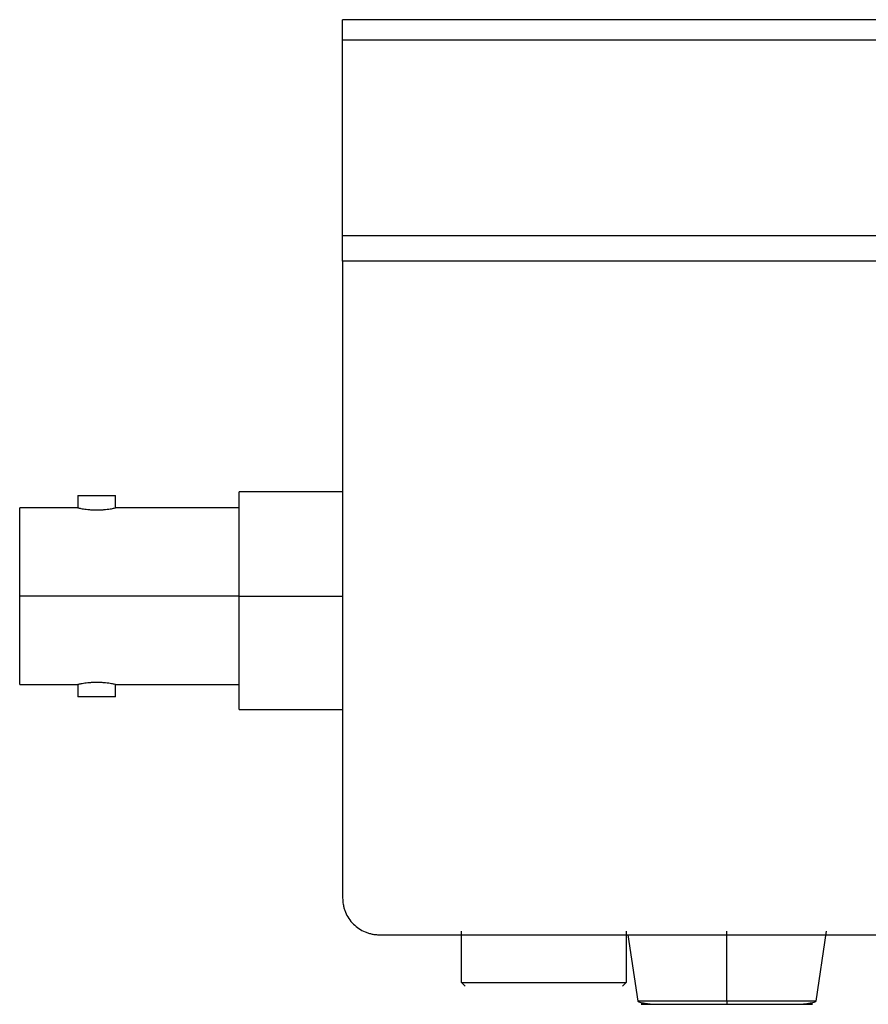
# Model space of a CAD drawing. Header units: millimetres. Extents: x 119 to 1138, y 29 to 774.
# Tile 5 of 53: x 119 to 165, y 318 to 371. Entities that reach past the tile are written whole.
import ezdxf

# ---------------------------------------------------------------- set-up
doc = ezdxf.new("R2010")
doc.units = ezdxf.units.MM

msp = doc.modelspace()

# ---------------------------------------------------------------- linework, layer by layer
at = {"color": 7, "linetype": 'Continuous', "lineweight": 25}
for p, q in [((218.488, 371.402), (136.488, 371.402)), ((136.488, 359.617), (136.488, 370.281)), ((218.488, 370.281), (136.488, 370.281)), ((136.488, 359.617), (218.488, 359.617)), ((136.488, 358.209), (136.488, 323.402)), ((218.488, 358.209), (136.488, 358.209)), ((122.018, 345.402), (122.018, 344.727)), ((124.078, 344.727), (124.078, 345.402)), ((136.488, 345.602), (130.838, 345.602)), ((122.018, 344.727), (118.838, 344.727)), ((130.838, 344.727), (124.078, 344.727)), ((130.838, 339.902), (118.838, 339.902)), ((118.838, 335.077), (122.018, 335.077)), ((122.018, 335.077), (122.018, 334.402)), ((124.078, 335.077), (130.838, 335.077)), ((124.078, 334.402), (124.078, 335.077)), ((130.838, 333.702), (136.488, 333.702)), ((138.488, 321.402), (218.488, 321.402)), ((142.988, 318.802), (142.988, 321.602)), ((151.988, 321.602), (151.988, 318.802)), ((152.068, 321.402), (152.613, 317.772)), ((157.488, 317.772), (157.488, 321.602)), ((162.364, 317.772), (162.938, 321.602)), ((143.188, 318.602), (142.988, 318.802)), ((151.988, 318.802), (151.788, 318.602))]:
    msp.add_line(p, q, dxfattribs=at)
at = {"color": 8, "linetype": 'Continuous', "lineweight": 25}
msp.add_line((130.838, 339.902), (136.488, 339.902), dxfattribs=at)
at = {"color": 7, "linetype": 'Continuous', "lineweight": 25}
for points, knots in [([(136.488, 370.281), (136.488, 370.322), (136.488, 370.405), (136.488, 370.523), (136.488, 370.636), (136.488, 370.778), (136.488, 370.94), (136.488, 371.104), (136.488, 371.236), (136.488, 371.33), (136.488, 371.391), (136.488, 371.398), (136.488, 371.402)], [0, 0, 0, 0, 0.062682, 0.125057, 0.187433, 0.250114, 0.375095, 0.500076, 0.625057, 0.750038, 0.875019, 1, 1, 1, 1]), ([(136.488, 358.209), (136.488, 358.27), (136.488, 358.392), (136.488, 358.573), (136.488, 358.753), (136.488, 358.991), (136.488, 359.283), (136.488, 359.506), (136.488, 359.617)], [0, 0, 0, 0, 0.125149, 0.250033, 0.374917, 0.500066, 0.750033, 1, 1, 1, 1]), ([(122.018, 344.727), (122.034, 344.724), (122.064, 344.717), (122.3, 344.672), (122.586, 344.635), (122.846, 344.619), (123.047, 344.614), (123.248, 344.619), (123.508, 344.635), (123.795, 344.672), (124.032, 344.717), (124.063, 344.724), (124.078, 344.727)], [0, 0, 0, 0, 0.1232894, 0.2484536, 0.3742122, 0.4387933, 0.4995333, 0.560355, 0.6250509, 0.7509967, 0.8768109, 1, 1, 1, 1]), ([(124.078, 335.077), (124.063, 335.08), (124.032, 335.087), (123.795, 335.132), (123.508, 335.169), (123.248, 335.185), (123.047, 335.19), (122.846, 335.185), (122.586, 335.169), (122.3, 335.132), (122.064, 335.087), (122.034, 335.08), (122.018, 335.077)], [0, 0, 0, 0, 0.1231891, 0.2490033, 0.3749491, 0.4396285, 0.5004667, 0.5611902, 0.6257878, 0.7515464, 0.8767106, 1, 1, 1, 1]), ([(136.488, 323.402), (136.489, 323.358), (136.491, 323.271), (136.504, 323.141), (136.529, 322.99), (136.571, 322.821), (136.66, 322.574), (136.815, 322.284), (137.065, 321.979), (137.37, 321.728), (137.66, 321.573), (137.907, 321.485), (138.098, 321.438), (138.292, 321.408), (138.423, 321.404), (138.488, 321.402)], [0, 0, 0, 0, 0.041809, 0.083527, 0.125333, 0.187974, 0.250602, 0.375655, 0.500623, 0.625497, 0.750286, 0.81273, 0.875161, 0.937583, 1, 1, 1, 1]), ([(142.988, 318.802), (142.988, 318.802), (143.462, 318.802), (145.15, 318.802), (146.295, 318.802), (148.682, 318.802), (149.826, 318.802), (151.514, 318.802), (151.988, 318.802), (151.988, 318.802)], [0, 0, 0, 0, 0.25, 0.25, 0.5, 0.5, 0.75, 0.75, 1, 1, 1, 1]), ([(152.613, 317.772), (152.647, 317.749), (152.707, 317.708), (153.01, 317.662), (153.215, 317.632), (153.274, 317.623), (153.291, 317.618), (153.294, 317.617), (153.295, 317.617), (153.296, 317.616), (153.296, 317.616), (153.297, 317.616), (153.298, 317.615), (153.298, 317.611), (153.276, 317.609), (153.209, 317.604), (153.087, 317.603), (153.06, 317.603), (153.049, 317.603)], [0, 0, 0, 0, 0.371865, 0.641365, 0.711611, 0.726869, 0.728612, 0.729248, 0.729532, 0.729809, 0.730091, 0.730392, 0.731087, 0.733027, 0.750408, 0.78527, 0.914548, 1, 1, 1, 1]), ([(153.049, 317.602), (153.016, 317.602), (152.836, 317.602), (152.776, 317.602), (152.903, 317.602), (153.314, 317.602), (153.918, 317.602), (154.831, 317.602), (156.044, 317.602), (157.046, 317.602), (157.488, 317.602)], [0, 0, 0, 0, 0.030002, 0.16266, 0.295319, 0.424017, 0.545459, 0.657422, 0.848746, 1, 1, 1, 1]), ([(157.488, 317.772), (157.488, 317.75), (157.488, 317.704), (157.488, 317.647), (157.488, 317.609), (157.488, 317.604), (157.488, 317.602)], [0, 0, 0, 0, 0.241933, 0.5, 0.758067, 1, 1, 1, 1]), ([(157.488, 317.602), (157.931, 317.602), (158.932, 317.602), (160.146, 317.602), (161.059, 317.602), (161.663, 317.602), (162.074, 317.602), (162.201, 317.602), (162.141, 317.602), (161.961, 317.602), (161.927, 317.602)], [0, 0, 0, 0, 0.151254, 0.342578, 0.454541, 0.575983, 0.704681, 0.83734, 0.969998, 1, 1, 1, 1]), ([(161.927, 317.603), (161.917, 317.603), (161.89, 317.603), (161.768, 317.604), (161.7, 317.609), (161.679, 317.611), (161.679, 317.615), (161.68, 317.616), (161.68, 317.616), (161.681, 317.616), (161.682, 317.617), (161.683, 317.617), (161.686, 317.618), (161.702, 317.623), (161.761, 317.632), (161.967, 317.662), (162.27, 317.708), (162.329, 317.749), (162.364, 317.772)], [0, 0, 0, 0, 0.085452, 0.21473, 0.249592, 0.266973, 0.268913, 0.269608, 0.269909, 0.270191, 0.270468, 0.270752, 0.271388, 0.273131, 0.288389, 0.358635, 0.628135, 1, 1, 1, 1])]:
    msp.add_open_spline(points, degree=3, knots=knots, dxfattribs=at)
for points in [[(122.018, 345.402), (122.034, 345.402), (122.065, 345.402), (122.303, 345.402), (122.643, 345.402), (123.048, 345.402), (123.453, 345.402), (123.794, 345.402), (124.032, 345.402), (124.063, 345.402), (124.078, 345.402)], [(130.838, 339.902), (130.838, 340.505), (130.838, 341.711), (130.838, 343.359), (130.838, 344.75), (130.838, 345.318), (130.838, 345.602)], [(118.838, 339.902), (118.838, 340.534), (118.838, 341.799), (118.838, 343.394), (118.838, 344.509), (118.838, 344.654), (118.838, 344.727)], [(118.838, 335.077), (118.838, 335.15), (118.838, 335.295), (118.838, 336.41), (118.838, 338.005), (118.838, 339.27), (118.838, 339.902)], [(130.838, 333.702), (130.838, 333.795), (130.838, 333.982), (130.838, 335.415), (130.838, 337.465), (130.838, 339.09), (130.838, 339.902)], [(124.078, 334.402), (124.063, 334.402), (124.032, 334.402), (123.794, 334.402), (123.453, 334.402), (123.048, 334.402), (122.643, 334.402), (122.303, 334.402), (122.065, 334.402), (122.034, 334.402), (122.018, 334.402)]]:
    msp.add_open_spline(points, degree=3, dxfattribs=at)
at = {"color": 8, "linetype": 'Continuous', "lineweight": 25}
for points, knots in [([(157.488, 317.772), (157.027, 317.772), (155.983, 317.772), (154.719, 317.772), (153.766, 317.772), (153.14, 317.772), (152.699, 317.772), (152.642, 317.772), (152.613, 317.772)], [0, 0, 0, 0, 0.180637, 0.409126, 0.54284, 0.687872, 0.841571, 1, 1, 1, 1]), ([(162.364, 317.772), (162.335, 317.772), (162.277, 317.772), (161.837, 317.772), (161.21, 317.772), (160.258, 317.772), (158.993, 317.772), (157.949, 317.772), (157.488, 317.772)], [0, 0, 0, 0, 0.158429, 0.3121277, 0.4571602, 0.5908736, 0.8193632, 1, 1, 1, 1])]:
    msp.add_open_spline(points, degree=3, knots=knots, dxfattribs=at)

doc.saveas('drawing.dxf')
